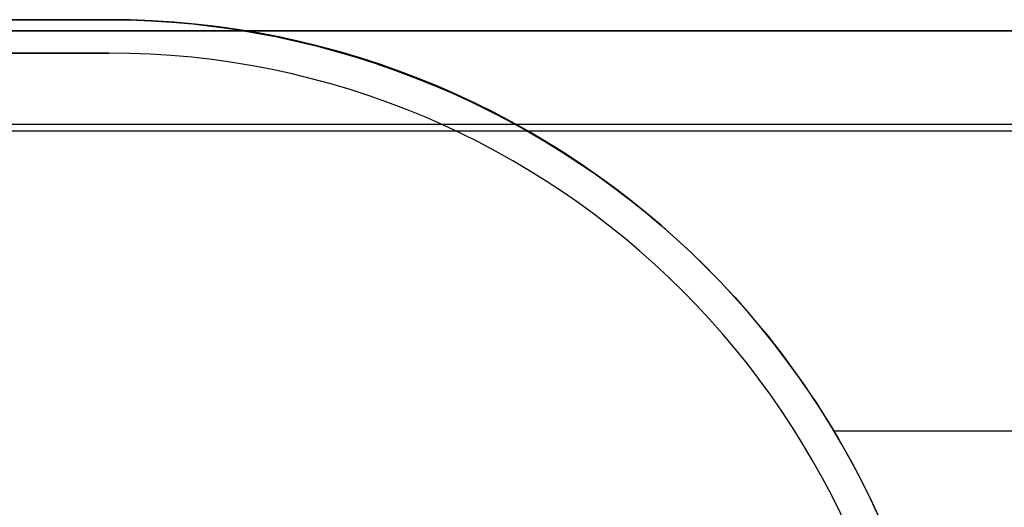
# Model space of a CAD drawing. Header units: millimetres. Extents: x -5.9 to 8.2, y -1.3 to -0.5.
# Tile 28 of 107: x -4.7738 to -4.6853, y -0.8261 to -0.7823. Entities that reach past the tile are written whole.
import ezdxf

# ---------------------------------------------------------------- set-up
doc = ezdxf.new("R2010")
doc.units = ezdxf.units.MM
doc.header["$MEASUREMENT"] = 0
for name, color, linetype, true_color in [('IGES level 1', 7, 'Continuous', 0xffffff), ('IGES level 11', 7, 'Continuous', 0xffffff), ('IGES level 24', 7, 'Continuous', 0xffffff), ('IGES level 5', 7, 'Continuous', 0xffffff)]:
    doc.layers.add(name, color=color, linetype=linetype, true_color=true_color)

msp = doc.modelspace()

# ---------------------------------------------------------------- linework, layer by layer
at = {"layer": 'IGES level 1'}
for centre in [(-4.76584, -0.85828, -10.169943), (-4.76584, -0.85828, -10.169943), (-4.76584, -0.85828, -10.14974)]:
    msp.add_arc(centre, 0.076, 270, 90, dxfattribs=at)
for points in [[(-5.36584, -0.78228, -10.144946), (-5.06584, -0.78228, -10.144946), (-4.76584, -0.78228, -10.144946)], [(-4.76584, -0.78228, -10.169943), (-5.06584, -0.78228, -10.169943), (-5.36584, -0.78228, -10.169943)], [(-4.76584, -0.78228, -10.169943), (-5.06584, -0.78228, -10.169943), (-5.36584, -0.78228, -10.169943)], [(-5.36584, -0.78228, -10.144946), (-5.06584, -0.78228, -10.144946), (-4.76584, -0.78228, -10.144946)], [(-4.76584, -0.78228, -10.157445), (-5.06584, -0.78228, -10.157445), (-5.36584, -0.78228, -10.157445)], [(-4.76584, -0.78228, -10.169943), (-4.76584, -0.78228, -10.157445), (-4.76584, -0.78228, -10.144946)], [(-4.76584, -0.78228, -10.144946), (-4.76584, -0.78228, -10.157445), (-4.76584, -0.78228, -10.169943)], [(-4.730014, -0.791253, -10.169943), (-4.730014, -0.791253, -10.155725), (-4.730014, -0.791253, -10.141507)], [(-4.347107, -0.819261, -10.133786), (-4.523864, -0.819261, -10.133786), (-4.70062, -0.819261, -10.133786)]]:
    msp.add_open_spline(points, degree=2, dxfattribs=at)
for knots in [[2, 2, 2, 2, 2.25, 2.25, 2.375, 2.375, 2.5, 2.5, 2.625, 2.625, 2.75, 2.75, 2.875, 2.875, 3, 3, 3, 3], [4.141593, 4.141593, 4.141593, 4.141593, 4.391593, 4.391593, 4.516593, 4.516593, 4.641593, 4.641593, 4.766593, 4.766593, 4.891593, 4.891593, 5.016593, 5.016593, 5.141593, 5.141593, 5.141593, 5.141593]]:
    msp.add_open_spline([(-4.76584, -0.78228, -10.144946), (-4.74555, -0.78228, -10.144946), (-4.726026, -0.79061, -10.141184), (-4.705127, -0.811514, -10.135353), (-4.699529, -0.819814, -10.133454), (-4.691815, -0.838351, -10.130718), (-4.689828, -0.848348, -10.129939), (-4.689852, -0.868391, -10.129948), (-4.691901, -0.87845, -10.130749), (-4.699526, -0.896703, -10.133452), (-4.705173, -0.905096, -10.135367), (-4.719051, -0.918968, -10.139237), (-4.72741, -0.924596, -10.141214), (-4.745758, -0.932249, -10.14408), (-4.755697, -0.93428, -10.144946), (-4.76584, -0.93428, -10.144946)], degree=3, knots=knots, dxfattribs=at)
at = {"layer": 'IGES level 11'}
for centre in [(-4.76584, -0.85828, -10.154943), (-4.76584, -0.85828, -10.169943), (-4.76584, -0.85828, -10.162443), (-4.76584, -0.85828, -10.169943), (-4.76584, -0.85828, -10.154943)]:
    msp.add_arc(centre, 0.073, 270, 90, dxfattribs=at)
for points in [[(-4.76584, -0.78528, -10.169943), (-5.06584, -0.78528, -10.169943), (-5.36584, -0.78528, -10.169943)], [(-5.36584, -0.78528, -10.154943), (-5.06584, -0.78528, -10.154943), (-4.76584, -0.78528, -10.154943)], [(-4.76584, -0.78528, -10.162443), (-5.06584, -0.78528, -10.162443), (-5.36584, -0.78528, -10.162443)], [(-4.76584, -0.78528, -10.169943), (-5.06584, -0.78528, -10.169943), (-5.36584, -0.78528, -10.169943)], [(-4.76584, -0.78528, -10.154943), (-5.06584, -0.78528, -10.154943), (-5.36584, -0.78528, -10.154943)], [(-4.76584, -0.78528, -10.154943), (-4.76584, -0.78528, -10.162443), (-4.76584, -0.78528, -10.169943)], [(-4.76584, -0.78528, -10.169943), (-4.76584, -0.78528, -10.162443), (-4.76584, -0.78528, -10.154943)], [(-4.731428, -0.793899, -10.169943), (-4.731428, -0.793899, -10.162443), (-4.731428, -0.793899, -10.154943)]]:
    msp.add_open_spline(points, degree=2, dxfattribs=at)
at = {"layer": 'IGES level 24'}
for points in [[(7.28416, -0.791708, -10.352943), (1.18416, -0.791708, -10.352943), (-4.91584, -0.791708, -10.352943)], [(-4.91584, -0.79228, -10.360943), (1.18416, -0.79228, -10.360943), (7.28416, -0.79228, -10.360943)]]:
    msp.add_open_spline(points, degree=2, dxfattribs=at)
at = {"layer": 'IGES level 5'}
for points in [[(7.18416, -0.78328, -10.370943), (1.18416, -0.78328, -10.370943), (-4.81584, -0.78328, -10.370943)], [(-4.81584, -0.78328, -10.400943), (1.18416, -0.78328, -10.400943), (7.18416, -0.78328, -10.400943)], [(7.18416, -0.78328, -10.385943), (1.18416, -0.78328, -10.385943), (-4.81584, -0.78328, -10.385943)], [(-4.81584, -0.78328, -10.400943), (1.18416, -0.78328, -10.400943), (7.18416, -0.78328, -10.400943)], [(-4.81584, -0.78328, -10.370943), (1.18416, -0.78328, -10.370943), (7.18416, -0.78328, -10.370943)]]:
    msp.add_open_spline(points, degree=2, dxfattribs=at)

doc.saveas('drawing.dxf')
